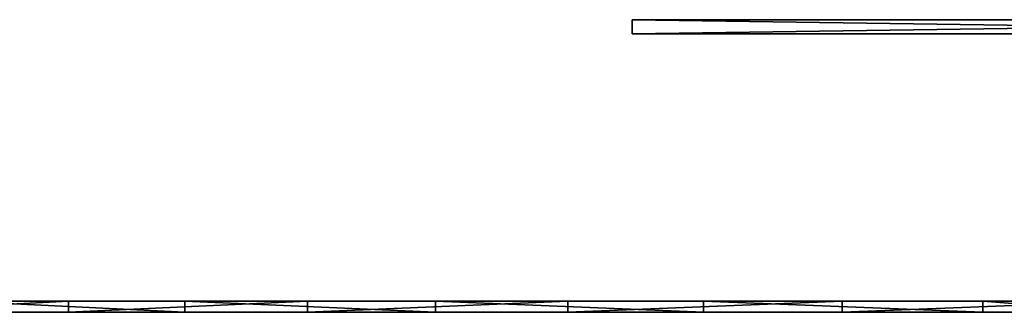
# Model space of a CAD drawing. Extents: x 2 to 502, y 1 to 119.
# Tile 32 of 76: x 174 to 244, y 99 to 119. Entities that reach past the tile are written whole.
import ezdxf

# ---------------------------------------------------------------- set-up
doc = ezdxf.new("R2010")
doc.units = 0
doc.header["$LTSCALE"] = 25.4
doc.layers.get('0').update_dxf_attribs({"color": 13, "linetype": 'CONTINUOUS'})

# ---------------------------------------------------------------- blocks, each defined once
blk = doc.blocks.new('SUNSET-A-7653_STL')
at = {"color": 250}
mesh = blk.add_polyface(dxfattribs=at)
corners = [(287.5, 119.489, 415), (217.5, 118.489, 415), (217.5, 119.489, 415), (287.5, 118.489, 415)]
mesh.append_faces([[corners[k] for k in face] for face in [(0, 1, 2), (1, 0, 3)]], dxfattribs={"vtx0": -1, "color": 250})
mesh = blk.add_polyface(dxfattribs=at)
corners = [(217.5, 119.489, 565), (217.5, 118.489, 415), (217.5, 118.489, 565), (217.5, 119.489, 415)]
mesh.append_faces([[corners[k] for k in face] for face in [(0, 1, 2), (1, 0, 3)]], dxfattribs={"vtx0": -1, "color": 250})
mesh = blk.add_polyface(dxfattribs=at)
corners = [(287.5, 118.489, 565), (217.5, 119.489, 565), (217.5, 118.489, 565), (287.5, 119.489, 565)]
mesh.append_faces([[corners[k] for k in face] for face in [(0, 1, 2), (1, 0, 3)]], dxfattribs={"vtx0": -1, "color": 250})
mesh = blk.add_polyface(dxfattribs=at)
corners = [(217.5, 119.489, 565), (287.5, 119.489, 415), (217.5, 119.489, 415), (287.5, 119.489, 565)]
mesh.append_faces([[corners[k] for k in face] for face in [(0, 1, 2), (1, 0, 3)]], dxfattribs={"vtx0": -1, "color": 250})
mesh = blk.add_polyface(dxfattribs=at)
corners = [(287.5, 118.489, 565), (217.5, 118.489, 415), (287.5, 118.489, 415), (217.5, 118.489, 565)]
mesh.append_faces([[corners[k] for k in face] for face in [(0, 1, 2), (1, 0, 3)]], dxfattribs={"vtx0": -1, "color": 250})
mesh = blk.add_polyface(dxfattribs=at)
corners = [(232.449, 99.489, 366.619), (272.551, 99.489, 366.619), (252.5, 99.489, 365), (212.917, 99.489, 371.433), (292.083, 99.489, 371.433), (194.41, 99.489, 379.318), (310.59, 99.489, 379.318), (177.407, 99.489, 390.07), (327.593, 99.489, 390.07), (162.35, 99.489, 403.409), (342.65, 99.489, 403.409), (149.627, 99.489, 418.992), (355.373, 99.489, 418.992), (139.569, 99.489, 436.413), (365.431, 99.489, 436.413), (132.435, 99.489, 455.223), (372.565, 99.489, 455.223), (128.411, 99.489, 474.933), (376.589, 99.489, 474.933), (127.601, 99.489, 495.033), (377.399, 99.489, 495.033), (130.026, 99.489, 515.003), (374.974, 99.489, 515.003), (135.623, 99.489, 534.326), (369.377, 99.489, 534.326), (144.247, 99.489, 552.5), (360.753, 99.489, 552.5), (155.674, 99.489, 569.056), (349.326, 99.489, 569.056), (169.61, 99.489, 583.564), (335.39, 99.489, 583.564), (185.692, 99.489, 595.649), (319.308, 99.489, 595.649), (203.504, 99.489, 604.997), (301.496, 99.489, 604.997), (222.586, 99.489, 611.368), (282.414, 99.489, 611.368), (242.442, 99.489, 614.595), (262.558, 99.489, 614.595), (252.5, 99.489, 615)]
mesh.append_faces([[corners[k] for k in face] for face in [(0, 1, 2), (38, 37, 39)]], dxfattribs={"vtx0": -1, "color": 250})
mesh.append_faces([[corners[k] for k in face] for face in [(1, 3, 4), (4, 5, 6), (6, 7, 8), (8, 9, 10), (10, 11, 12), (12, 13, 14), (14, 15, 16), (16, 17, 18), (18, 19, 20), (20, 21, 22), (22, 23, 24), (24, 25, 26), (26, 27, 28), (28, 29, 30), (30, 31, 32), (32, 33, 34), (34, 35, 36), (36, 37, 38)]], dxfattribs={"vtx0": -1, "vtx1": -1, "color": 250})
mesh.append_faces([[corners[k] for k in face] for face in [(1, 0, 3), (4, 3, 5), (6, 5, 7), (8, 7, 9), (10, 9, 11), (12, 11, 13), (14, 13, 15), (16, 15, 17), (18, 17, 19), (20, 19, 21), (22, 21, 23), (24, 23, 25), (26, 25, 27), (28, 27, 29), (30, 29, 31), (32, 31, 33), (34, 33, 35), (36, 35, 37)]], dxfattribs={"vtx0": -1, "vtx2": -1, "color": 250})
mesh = blk.add_polyface(dxfattribs=at)
corners = [(177.407, 99.489, 390.07), (162.35, 98.689, 403.409), (162.35, 99.489, 403.409), (177.407, 98.689, 390.07)]
mesh.append_faces([[corners[k] for k in face] for face in [(0, 1, 2), (1, 0, 3)]], dxfattribs={"vtx0": -1, "color": 250})
mesh = blk.add_polyface(dxfattribs=at)
corners = [(185.692, 98.689, 595.649), (169.61, 99.489, 583.564), (169.61, 98.689, 583.564), (185.692, 99.489, 595.649)]
mesh.append_faces([[corners[k] for k in face] for face in [(0, 1, 2), (1, 0, 3)]], dxfattribs={"vtx0": -1, "color": 250})
mesh = blk.add_polyface(dxfattribs=at)
corners = [(194.41, 99.489, 379.318), (177.407, 98.689, 390.07), (177.407, 99.489, 390.07), (194.41, 98.689, 379.318)]
mesh.append_faces([[corners[k] for k in face] for face in [(0, 1, 2), (1, 0, 3)]], dxfattribs={"vtx0": -1, "color": 250})
mesh = blk.add_polyface(dxfattribs=at)
corners = [(203.504, 98.689, 604.997), (185.692, 99.489, 595.649), (185.692, 98.689, 595.649), (203.504, 99.489, 604.997)]
mesh.append_faces([[corners[k] for k in face] for face in [(0, 1, 2), (1, 0, 3)]], dxfattribs={"vtx0": -1, "color": 250})
mesh = blk.add_polyface(dxfattribs=at)
corners = [(212.917, 99.489, 371.433), (194.41, 98.689, 379.318), (194.41, 99.489, 379.318), (212.917, 98.689, 371.433)]
mesh.append_faces([[corners[k] for k in face] for face in [(0, 1, 2), (1, 0, 3)]], dxfattribs={"vtx0": -1, "color": 250})
mesh = blk.add_polyface(dxfattribs=at)
corners = [(222.586, 98.689, 611.368), (203.504, 99.489, 604.997), (203.504, 98.689, 604.997), (222.586, 99.489, 611.368)]
mesh.append_faces([[corners[k] for k in face] for face in [(0, 1, 2), (1, 0, 3)]], dxfattribs={"vtx0": -1, "color": 250})
mesh = blk.add_polyface(dxfattribs=at)
corners = [(232.449, 99.489, 366.619), (212.917, 98.689, 371.433), (212.917, 99.489, 371.433), (232.449, 98.689, 366.619)]
mesh.append_faces([[corners[k] for k in face] for face in [(0, 1, 2), (1, 0, 3)]], dxfattribs={"vtx0": -1, "color": 250})
mesh = blk.add_polyface(dxfattribs=at)
corners = [(242.442, 98.689, 614.595), (222.586, 99.489, 611.368), (222.586, 98.689, 611.368), (242.442, 99.489, 614.595)]
mesh.append_faces([[corners[k] for k in face] for face in [(0, 1, 2), (1, 0, 3)]], dxfattribs={"vtx0": -1, "color": 250})
mesh = blk.add_polyface(dxfattribs=at)
corners = [(252.5, 99.489, 365), (232.449, 98.689, 366.619), (232.449, 99.489, 366.619), (252.5, 98.689, 365)]
mesh.append_faces([[corners[k] for k in face] for face in [(0, 1, 2), (1, 0, 3)]], dxfattribs={"vtx0": -1, "color": 250})
mesh = blk.add_polyface(dxfattribs=at)
corners = [(252.5, 98.689, 615), (242.442, 99.489, 614.595), (242.442, 98.689, 614.595), (252.5, 99.489, 615)]
mesh.append_faces([[corners[k] for k in face] for face in [(0, 1, 2), (1, 0, 3)]], dxfattribs={"vtx0": -1, "color": 250})
mesh = blk.add_polyface(dxfattribs=at)
corners = [(272.551, 98.689, 366.619), (232.449, 98.689, 366.619), (252.5, 98.689, 365), (292.083, 98.689, 371.433), (212.917, 98.689, 371.433), (310.59, 98.689, 379.318), (194.41, 98.689, 379.318), (327.593, 98.689, 390.07), (177.407, 98.689, 390.07), (342.65, 98.689, 403.409), (162.35, 98.689, 403.409), (355.373, 98.689, 418.992), (149.627, 98.689, 418.992), (365.431, 98.689, 436.413), (139.569, 98.689, 436.413), (372.565, 98.689, 455.223), (132.435, 98.689, 455.223), (376.589, 98.689, 474.933), (128.411, 98.689, 474.933), (377.399, 98.689, 495.033), (127.601, 98.689, 495.033), (374.974, 98.689, 515.003), (130.026, 98.689, 515.003), (369.377, 98.689, 534.326), (135.623, 98.689, 534.326), (360.753, 98.689, 552.5), (144.247, 98.689, 552.5), (349.326, 98.689, 569.056), (155.674, 98.689, 569.056), (335.39, 98.689, 583.564), (169.61, 98.689, 583.564), (319.308, 98.689, 595.649), (185.692, 98.689, 595.649), (301.496, 98.689, 604.997), (203.504, 98.689, 604.997), (282.414, 98.689, 611.368), (222.586, 98.689, 611.368), (262.558, 98.689, 614.595), (242.442, 98.689, 614.595), (252.5, 98.689, 615)]
mesh.append_faces([[corners[k] for k in face] for face in [(0, 1, 2), (38, 37, 39)]], dxfattribs={"vtx0": -1, "color": 250})
mesh.append_faces([[corners[k] for k in face] for face in [(1, 3, 4), (4, 5, 6), (6, 7, 8), (8, 9, 10), (10, 11, 12), (12, 13, 14), (14, 15, 16), (16, 17, 18), (18, 19, 20), (20, 21, 22), (22, 23, 24), (24, 25, 26), (26, 27, 28), (28, 29, 30), (30, 31, 32), (32, 33, 34), (34, 35, 36), (36, 37, 38)]], dxfattribs={"vtx0": -1, "vtx1": -1, "color": 250})
mesh.append_faces([[corners[k] for k in face] for face in [(1, 0, 3), (4, 3, 5), (6, 5, 7), (8, 7, 9), (10, 9, 11), (12, 11, 13), (14, 13, 15), (16, 15, 17), (18, 17, 19), (20, 19, 21), (22, 21, 23), (24, 23, 25), (26, 25, 27), (28, 27, 29), (30, 29, 31), (32, 31, 33), (34, 33, 35), (36, 35, 37)]], dxfattribs={"vtx0": -1, "vtx2": -1, "color": 250})

msp = doc.modelspace()

# ---------------------------------------------------------------- block references
at = {"color": 0}
msp.add_blockref('SUNSET-A-7653_STL', (0, 0), dxfattribs=at)

doc.saveas('drawing.dxf')
